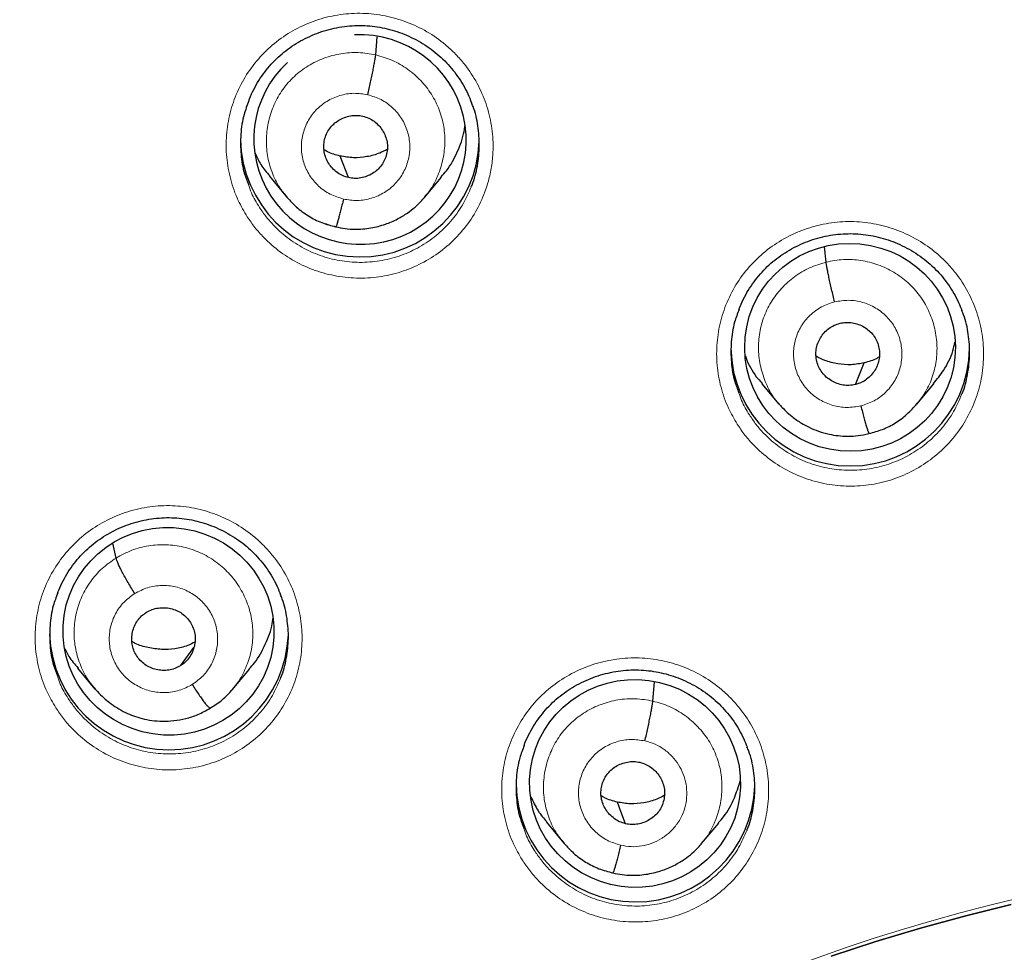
# Model space of a CAD drawing. Header units: millimetres. Extents: x 8 to 2230, y 12 to 2204.
# Tile 65 of 162: x 1057 to 1071, y 1896 to 1909. Entities that reach past the tile are written whole.
import ezdxf

# ---------------------------------------------------------------- set-up
doc = ezdxf.new("R2010")
doc.units = ezdxf.units.MM

msp = doc.modelspace()

# ---------------------------------------------------------------- linework, layer by layer
at = {"color": 7, "linetype": 'Continuous', "lineweight": 30}
for p, q in [((1061.71, 1908.662), (1061.733, 1908.92)), ((1061.321, 1906.914), (1061.204, 1907.222)), ((1060.196, 1906.935), (1060.441, 1906.64)), ((1062.403, 1906.63), (1062.647, 1906.922)), ((1060.433, 1906.649), (1060.449, 1906.633)), ((1060.451, 1906.635), (1060.445, 1906.643)), ((1061.142, 1906.212), (1061.137, 1906.211)), ((1068.124, 1905.711), (1068.103, 1905.928)), ((1068.542, 1903.967), (1068.668, 1904.277)), ((1067.209, 1903.979), (1067.453, 1903.686)), ((1069.414, 1903.686), (1069.659, 1903.979)), ((1058.013, 1901.497), (1057.967, 1901.706)), ((1058.928, 1899.961), (1059.12, 1900.22)), ((1057.465, 1899.926), (1057.709, 1899.631)), ((1059.667, 1899.62), (1059.912, 1899.913)), ((1057.713, 1899.634), (1057.696, 1899.657)), ((1065.656, 1899.459), (1065.681, 1899.732)), ((1064.141, 1897.734), (1064.387, 1897.438)), ((1066.35, 1897.429), (1066.594, 1897.722)), ((1064.379, 1897.448), (1064.395, 1897.431)), ((1064.397, 1897.434), (1064.391, 1897.442)), ((1065.088, 1897.011), (1065.084, 1897.009))]:
    msp.add_line(p, q, dxfattribs=at)
at = {"color": 252, "linetype": 'Continuous', "lineweight": 0}
for p, q in [((1060.464, 1906.619), (1060.451, 1906.635)), ((1061.137, 1906.211), (1060.993, 1906.259)), ((1064.41, 1897.417), (1064.397, 1897.434)), ((1065.084, 1897.009), (1064.939, 1897.057))]:
    msp.add_line(p, q, dxfattribs=at)
at = {"color": 7, "linetype": 'Continuous', "lineweight": 30, "flags": 128}
for points in [[(1065.268, 1897.712), (1065.202, 1897.885), (1065.151, 1898.021)], [(1068.198, 1895.825), (1068.831, 1896.034), (1069.469, 1896.226), (1070.113, 1896.402), (1070.76, 1896.561)], [(1070.76, 1896.561), (1070.113, 1896.402), (1069.469, 1896.226), (1068.831, 1896.034), (1068.198, 1895.825)]]:
    msp.add_lwpolyline(points, dxfattribs=at)
at = {"color": 7, "linetype": 'Continuous', "lineweight": 30}
for centre, radius, start, end in [((1061.485, 1907.484), 1.7, 180.8449, 358.3574), ((1068.468, 1904.508), 1.7, 180.8375, 359.1625), ((1058.766, 1900.466), 1.701, 181.9342, 357.939), ((1065.408, 1898.299), 1.7, 180.8436, 358.5034)]:
    msp.add_arc(centre, radius, start, end, dxfattribs=at)
at = {"color": 252, "linetype": 'Continuous', "lineweight": 0}
msp.add_arc((1076.617, 1871.857), 25.451, 359.0232, 180.9095, dxfattribs=at)
at = {"color": 7, "linetype": 'Continuous', "lineweight": 30}
for start_param, end_param in [(5.3103, 8.099408), (2.513895, 5.3103)]:
    msp.add_ellipse((1061.486, 1907.457), major_axis=(1.484, -0.295), ratio=0.985767, start_param=start_param, end_param=end_param, dxfattribs=at)
for centre, major_axis, ratio in [((1068.465, 1904.497), (1.494, -0.143), 0.986246), ((1058.759, 1900.453), (1.486, -0.227), 0.983284), ((1065.403, 1898.286), (1.489, -0.201), 0.984919)]:
    msp.add_ellipse(centre, major_axis=major_axis, ratio=ratio, dxfattribs=at)
at = {"color": 252, "linetype": 'Continuous', "lineweight": 0}
for points, knots in [([(1076.776, 1920.944), (1075.384, 1920.909), (1072.6, 1920.839), (1068.457, 1920.275), (1064.38, 1919.38), (1060.399, 1918.128), (1056.547, 1916.537), (1052.853, 1914.618), (1049.346, 1912.385), (1046.054, 1909.857), (1043.003, 1907.054), (1040.216, 1903.996), (1037.715, 1900.709), (1035.521, 1897.217), (1033.649, 1893.549), (1032.114, 1889.732), (1030.931, 1885.798), (1030.102, 1881.776), (1029.653, 1877.699), (1029.535, 1873.988), (1029.732, 1871.656), (1029.813, 1870.686)], [0, 0, 0, 0, 0.0534409, 0.1068817, 0.1603226, 0.2137634, 0.2672043, 0.3206451, 0.374086, 0.4275268, 0.4809677, 0.5344086, 0.5878494, 0.6412903, 0.6947311, 0.748172, 0.8016128, 0.8550537, 0.9084945, 0.9619354, 1, 1, 1, 1]), ([(1059.881, 1906.357), (1059.836, 1906.433), (1059.737, 1906.601), (1059.637, 1906.887), (1059.579, 1907.201), (1059.577, 1907.521), (1059.628, 1907.837), (1059.733, 1908.139), (1059.886, 1908.419), (1060.086, 1908.668), (1060.324, 1908.882), (1060.596, 1909.051), (1060.892, 1909.174), (1061.205, 1909.244), (1061.526, 1909.263), (1061.845, 1909.226), (1062.154, 1909.138), (1062.444, 1909), (1062.674, 1908.838), (1062.85, 1908.675), (1063.007, 1908.495), (1063.161, 1908.26), (1063.29, 1907.966), (1063.366, 1907.655), (1063.388, 1907.372), (1063.37, 1907.124), (1063.331, 1906.915), (1063.259, 1906.678), (1063.138, 1906.421), (1062.955, 1906.158), (1062.73, 1905.931), (1062.471, 1905.744), (1062.182, 1905.604), (1061.875, 1905.513), (1061.556, 1905.476), (1061.235, 1905.491), (1060.921, 1905.56), (1060.623, 1905.679), (1060.349, 1905.847), (1060.141, 1906.029), (1059.987, 1906.203), (1059.916, 1906.306), (1059.881, 1906.357)], [0, 0, 0, 0, 0.022264, 0.049173, 0.076082, 0.102995, 0.129908, 0.156795, 0.183682, 0.210523, 0.237365, 0.264163, 0.290962, 0.317737, 0.344512, 0.371293, 0.398076, 0.424892, 0.451708, 0.468457, 0.485205, 0.512118, 0.539031, 0.565944, 0.592857, 0.610788, 0.628777, 0.646708, 0.673582, 0.700455, 0.727283, 0.75411, 0.780898, 0.807686, 0.83446, 0.861233, 0.888024, 0.914814, 0.941645, 0.968475, 0.984238, 1, 1, 1, 1]), ([(1060.445, 1906.643), (1060.41, 1906.685), (1060.321, 1906.791), (1060.227, 1906.992), (1060.16, 1907.23), (1060.146, 1907.478), (1060.179, 1907.724), (1060.258, 1907.959), (1060.381, 1908.175), (1060.546, 1908.362), (1060.744, 1908.513), (1060.97, 1908.622), (1061.212, 1908.686), (1061.463, 1908.706), (1061.628, 1908.677), (1061.71, 1908.662)], [0, 0, 0, 0, 0.0522003, 0.1311998, 0.2101331, 0.2890271, 0.3680241, 0.4470179, 0.5259057, 0.6048371, 0.6838366, 0.7628459, 0.8418845, 0.9208897, 1, 1, 1, 1]), ([(1061.71, 1908.662), (1061.79, 1908.639), (1061.951, 1908.593), (1062.168, 1908.465), (1062.357, 1908.302), (1062.51, 1908.105), (1062.622, 1907.882), (1062.687, 1907.643), (1062.702, 1907.395), (1062.669, 1907.149), (1062.588, 1906.915), (1062.499, 1906.743), (1062.425, 1906.663), (1062.407, 1906.643)], [0, 0, 0, 0, 0.097047, 0.193961, 0.290917, 0.38784, 0.48475, 0.581579, 0.678359, 0.775266, 0.872168, 0.968941, 1, 1, 1, 1]), ([(1061.25, 1906.609), (1061.186, 1906.629), (1061.057, 1906.669), (1060.891, 1906.789), (1060.762, 1906.944), (1060.677, 1907.128), (1060.643, 1907.327), (1060.663, 1907.527), (1060.734, 1907.716), (1060.852, 1907.88), (1061.01, 1908.008), (1061.195, 1908.09), (1061.397, 1908.126), (1061.531, 1908.105), (1061.597, 1908.095)], [0, 0, 0, 0, 0.083333, 0.166663, 0.249999, 0.333335, 0.416669, 0.499998, 0.58333, 0.666662, 0.749996, 0.83333, 0.916664, 1, 1, 1, 1]), ([(1061.597, 1908.095), (1061.662, 1908.075), (1061.791, 1908.035), (1061.956, 1907.914), (1062.086, 1907.759), (1062.17, 1907.576), (1062.204, 1907.377), (1062.184, 1907.176), (1062.113, 1906.988), (1061.995, 1906.824), (1061.838, 1906.696), (1061.652, 1906.614), (1061.45, 1906.578), (1061.317, 1906.598), (1061.25, 1906.609)], [0, 0, 0, 0, 0.083333, 0.166663, 0.249999, 0.333334, 0.416669, 0.499998, 0.58333, 0.666662, 0.749996, 0.83333, 0.916664, 1, 1, 1, 1]), ([(1059.897, 1906.818), (1059.911, 1906.777), (1059.949, 1906.662), (1060.013, 1906.559), (1060.054, 1906.491)], [0, 0, 0, 0, 0.349242, 1, 1, 1, 1]), ([(1060.054, 1906.491), (1060.086, 1906.445), (1060.149, 1906.353), (1060.287, 1906.197), (1060.473, 1906.034), (1060.718, 1905.883), (1060.985, 1905.776), (1061.266, 1905.714), (1061.553, 1905.701), (1061.838, 1905.734), (1062.113, 1905.815), (1062.371, 1905.94), (1062.603, 1906.108), (1062.804, 1906.312), (1062.964, 1906.537), (1063.036, 1906.703), (1063.069, 1906.781)], [0, 0, 0, 0, 0.044979, 0.0899579, 0.1665259, 0.2430932, 0.3195126, 0.3959313, 0.4723052, 0.5486785, 0.6250888, 0.701499, 0.7780235, 0.8545485, 0.9312152, 1, 1, 1, 1]), ([(1066.858, 1903.403), (1066.815, 1903.478), (1066.718, 1903.645), (1066.619, 1903.929), (1066.563, 1904.243), (1066.563, 1904.563), (1066.615, 1904.878), (1066.721, 1905.179), (1066.876, 1905.458), (1067.077, 1905.707), (1067.317, 1905.92), (1067.59, 1906.088), (1067.887, 1906.21), (1068.2, 1906.279), (1068.521, 1906.297), (1068.84, 1906.259), (1069.149, 1906.171), (1069.438, 1906.031), (1069.667, 1905.869), (1069.842, 1905.706), (1069.999, 1905.525), (1070.151, 1905.29), (1070.278, 1904.996), (1070.353, 1904.685), (1070.375, 1904.367), (1070.342, 1904.049), (1070.256, 1903.741), (1070.118, 1903.453), (1069.934, 1903.191), (1069.708, 1902.965), (1069.447, 1902.779), (1069.158, 1902.639), (1068.85, 1902.549), (1068.531, 1902.513), (1068.21, 1902.529), (1067.896, 1902.6), (1067.599, 1902.72), (1067.326, 1902.889), (1067.118, 1903.072), (1066.964, 1903.246), (1066.894, 1903.351), (1066.858, 1903.403)], [0, 0, 0, 0, 0.021956, 0.048841, 0.075727, 0.102626, 0.129525, 0.156413, 0.183302, 0.210162, 0.237021, 0.263845, 0.290669, 0.317467, 0.344266, 0.371058, 0.397851, 0.424662, 0.451472, 0.468201, 0.484929, 0.511824, 0.538719, 0.565613, 0.592508, 0.619406, 0.646304, 0.673185, 0.700066, 0.726915, 0.753763, 0.780578, 0.807392, 0.834186, 0.86098, 0.887776, 0.914572, 0.941392, 0.968211, 0.984106, 1, 1, 1, 1]), ([(1067.457, 1903.689), (1067.441, 1903.706), (1067.368, 1903.784), (1067.277, 1903.953), (1067.192, 1904.185), (1067.155, 1904.431), (1067.165, 1904.678), (1067.226, 1904.919), (1067.333, 1905.143), (1067.483, 1905.342), (1067.67, 1905.508), (1067.884, 1905.639), (1068.044, 1905.687), (1068.124, 1905.711)], [0, 0, 0, 0, 0.027932, 0.125022, 0.222239, 0.319456, 0.416545, 0.513685, 0.610908, 0.708143, 0.805412, 0.902639, 1, 1, 1, 1]), ([(1068.124, 1905.711), (1068.206, 1905.726), (1068.37, 1905.758), (1068.622, 1905.741), (1068.865, 1905.68), (1069.092, 1905.574), (1069.293, 1905.425), (1069.461, 1905.24), (1069.588, 1905.026), (1069.672, 1904.792), (1069.709, 1904.547), (1069.699, 1904.299), (1069.637, 1904.059), (1069.541, 1903.848), (1069.448, 1903.734), (1069.407, 1903.684)], [0, 0, 0, 0, 0.078363, 0.156619, 0.234908, 0.31317, 0.391422, 0.469607, 0.547752, 0.625999, 0.704246, 0.782391, 0.860576, 0.938828, 1, 1, 1, 1]), ([(1068.619, 1903.663), (1068.552, 1903.652), (1068.419, 1903.63), (1068.216, 1903.663), (1068.03, 1903.743), (1067.87, 1903.869), (1067.749, 1904.031), (1067.674, 1904.218), (1067.651, 1904.419), (1067.681, 1904.618), (1067.762, 1904.803), (1067.89, 1904.96), (1068.053, 1905.082), (1068.181, 1905.124), (1068.245, 1905.145)], [0, 0, 0, 0, 0.083336, 0.16667, 0.250005, 0.333339, 0.416673, 0.500003, 0.583336, 0.666668, 0.750003, 0.833337, 0.916667, 1, 1, 1, 1]), ([(1068.245, 1905.145), (1068.312, 1905.156), (1068.445, 1905.178), (1068.647, 1905.145), (1068.834, 1905.065), (1068.994, 1904.939), (1069.115, 1904.777), (1069.189, 1904.589), (1069.212, 1904.389), (1069.182, 1904.19), (1069.101, 1904.005), (1068.974, 1903.848), (1068.811, 1903.726), (1068.683, 1903.684), (1068.619, 1903.663)], [0, 0, 0, 0, 0.083333, 0.166663, 0.249997, 0.333332, 0.416664, 0.499997, 0.583327, 0.666661, 0.749995, 0.83333, 0.916664, 1, 1, 1, 1]), ([(1066.88, 1903.851), (1066.892, 1903.814), (1066.929, 1903.703), (1066.99, 1903.603), (1067.031, 1903.536)], [0, 0, 0, 0, 0.334368, 1, 1, 1, 1]), ([(1067.031, 1903.536), (1067.062, 1903.489), (1067.125, 1903.396), (1067.263, 1903.24), (1067.449, 1903.076), (1067.693, 1902.924), (1067.959, 1902.817), (1068.239, 1902.754), (1068.526, 1902.739), (1068.812, 1902.772), (1069.088, 1902.852), (1069.346, 1902.977), (1069.58, 1903.143), (1069.781, 1903.346), (1069.945, 1903.574), (1070.018, 1903.743), (1070.053, 1903.824)], [0, 0, 0, 0, 0.045177, 0.090354, 0.166588, 0.242821, 0.318962, 0.395102, 0.47124, 0.547377, 0.623572, 0.699767, 0.776063, 0.85236, 0.928757, 1, 1, 1, 1]), ([(1057.155, 1899.363), (1057.111, 1899.438), (1057.014, 1899.605), (1056.915, 1899.889), (1056.858, 1900.203), (1056.858, 1900.522), (1056.91, 1900.837), (1057.016, 1901.137), (1057.17, 1901.416), (1057.371, 1901.664), (1057.61, 1901.876), (1057.882, 1902.044), (1058.179, 1902.165), (1058.492, 1902.234), (1058.813, 1902.251), (1059.132, 1902.213), (1059.441, 1902.124), (1059.731, 1901.984), (1059.96, 1901.822), (1060.136, 1901.658), (1060.293, 1901.477), (1060.446, 1901.242), (1060.573, 1900.948), (1060.648, 1900.638), (1060.67, 1900.319), (1060.637, 1900.002), (1060.552, 1899.695), (1060.415, 1899.408), (1060.231, 1899.147), (1060.005, 1898.921), (1059.745, 1898.736), (1059.456, 1898.597), (1059.149, 1898.508), (1058.83, 1898.472), (1058.509, 1898.488), (1058.195, 1898.559), (1057.897, 1898.679), (1057.624, 1898.848), (1057.415, 1899.032), (1057.261, 1899.207), (1057.19, 1899.311), (1057.155, 1899.363)], [0, 0, 0, 0, 0.021961, 0.048859, 0.075758, 0.102648, 0.129538, 0.1564, 0.183262, 0.210089, 0.236916, 0.263715, 0.290514, 0.317307, 0.344099, 0.370908, 0.397716, 0.424557, 0.451398, 0.468178, 0.484959, 0.511854, 0.538748, 0.565643, 0.592538, 0.619421, 0.646304, 0.673155, 0.700006, 0.726823, 0.753639, 0.780434, 0.807229, 0.834024, 0.860819, 0.887636, 0.914454, 0.941306, 0.968158, 0.984079, 1, 1, 1, 1]), ([(1058.013, 1901.497), (1058.086, 1901.537), (1058.232, 1901.616), (1058.477, 1901.677), (1058.727, 1901.693), (1058.976, 1901.66), (1059.214, 1901.58), (1059.431, 1901.455), (1059.619, 1901.29), (1059.771, 1901.093), (1059.883, 1900.871), (1059.951, 1900.632), (1059.968, 1900.384), (1059.937, 1900.138), (1059.854, 1899.905), (1059.761, 1899.731), (1059.685, 1899.648), (1059.665, 1899.626)], [0, 0, 0, 0, 0.069731, 0.139367, 0.209033, 0.278675, 0.348307, 0.417881, 0.487417, 0.557046, 0.626674, 0.696211, 0.765785, 0.835417, 0.905058, 0.974724, 1, 1, 1, 1]), ([(1057.696, 1899.657), (1057.666, 1899.693), (1057.584, 1899.793), (1057.493, 1899.986), (1057.424, 1900.224), (1057.407, 1900.472), (1057.439, 1900.717), (1057.519, 1900.952), (1057.645, 1901.166), (1057.807, 1901.356), (1057.944, 1901.45), (1058.013, 1901.497)], [0, 0, 0, 0, 0.065552, 0.182354, 0.299002, 0.415713, 0.532521, 0.649345, 0.766211, 0.883025, 1, 1, 1, 1]), ([(1058.278, 1900.992), (1058.338, 1901.022), (1058.458, 1901.084), (1058.661, 1901.114), (1058.863, 1901.094), (1059.054, 1901.023), (1059.22, 1900.905), (1059.35, 1900.749), (1059.434, 1900.566), (1059.468, 1900.367), (1059.448, 1900.167), (1059.377, 1899.979), (1059.26, 1899.813), (1059.151, 1899.734), (1059.097, 1899.695)], [0, 0, 0, 0, 0.0833328, 0.1666627, 0.2499974, 0.3333316, 0.4166642, 0.499997, 0.5833266, 0.6666607, 0.7499951, 0.8333296, 0.9166637, 1, 1, 1, 1]), ([(1059.097, 1899.695), (1059.037, 1899.664), (1058.917, 1899.602), (1058.714, 1899.573), (1058.512, 1899.592), (1058.321, 1899.664), (1058.155, 1899.781), (1058.025, 1899.937), (1057.941, 1900.12), (1057.907, 1900.319), (1057.927, 1900.52), (1057.998, 1900.707), (1058.115, 1900.873), (1058.224, 1900.952), (1058.278, 1900.992)], [0, 0, 0, 0, 0.083336, 0.16667, 0.250005, 0.333339, 0.416673, 0.500003, 0.583336, 0.666668, 0.750003, 0.833337, 0.916667, 1, 1, 1, 1]), ([(1063.795, 1897.2), (1063.752, 1897.274), (1063.656, 1897.441), (1063.558, 1897.724), (1063.502, 1898.037), (1063.502, 1898.356), (1063.555, 1898.67), (1063.662, 1898.97), (1063.817, 1899.249), (1064.018, 1899.497), (1064.258, 1899.708), (1064.531, 1899.876), (1064.828, 1899.997), (1065.142, 1900.065), (1065.463, 1900.082), (1065.782, 1900.044), (1066.091, 1899.955), (1066.38, 1899.815), (1066.609, 1899.652), (1066.783, 1899.489), (1066.94, 1899.307), (1067.092, 1899.072), (1067.219, 1898.779), (1067.293, 1898.469), (1067.314, 1898.151), (1067.28, 1897.834), (1067.194, 1897.527), (1067.056, 1897.24), (1066.872, 1896.979), (1066.646, 1896.754), (1066.385, 1896.568), (1066.096, 1896.43), (1065.787, 1896.341), (1065.468, 1896.305), (1065.147, 1896.322), (1064.834, 1896.393), (1064.536, 1896.514), (1064.263, 1896.683), (1064.055, 1896.867), (1063.901, 1897.042), (1063.83, 1897.147), (1063.795, 1897.2)], [0, 0, 0, 0, 0.021708, 0.048589, 0.07547, 0.102352, 0.129235, 0.156103, 0.182971, 0.209815, 0.236658, 0.263478, 0.290297, 0.317104, 0.343912, 0.370723, 0.397534, 0.424365, 0.451195, 0.467953, 0.484711, 0.511594, 0.538476, 0.565359, 0.592242, 0.619122, 0.646002, 0.672863, 0.699724, 0.726559, 0.753395, 0.780209, 0.807023, 0.833829, 0.860636, 0.887452, 0.914268, 0.941106, 0.967945, 0.983972, 1, 1, 1, 1]), ([(1057.178, 1899.817), (1057.19, 1899.778), (1057.227, 1899.666), (1057.289, 1899.564), (1057.33, 1899.498)], [0, 0, 0, 0, 0.34304, 1, 1, 1, 1]), ([(1057.33, 1899.498), (1057.362, 1899.451), (1057.425, 1899.358), (1057.563, 1899.201), (1057.749, 1899.037), (1057.994, 1898.885), (1058.26, 1898.777), (1058.541, 1898.714), (1058.828, 1898.699), (1059.113, 1898.731), (1059.389, 1898.811), (1059.647, 1898.935), (1059.88, 1899.1), (1060.081, 1899.303), (1060.244, 1899.53), (1060.317, 1899.698), (1060.353, 1899.779)], [0, 0, 0, 0, 0.045249, 0.0904981, 0.1668215, 0.2431445, 0.3193399, 0.3955346, 0.4716696, 0.547804, 0.6239324, 0.7000606, 0.7762504, 0.8524405, 0.9287332, 1, 1, 1, 1]), ([(1064.391, 1897.442), (1064.356, 1897.484), (1064.268, 1897.589), (1064.173, 1897.79), (1064.107, 1898.028), (1064.092, 1898.276), (1064.125, 1898.521), (1064.204, 1898.756), (1064.327, 1898.972), (1064.492, 1899.159), (1064.691, 1899.31), (1064.916, 1899.419), (1065.158, 1899.483), (1065.41, 1899.503), (1065.574, 1899.474), (1065.656, 1899.459)], [0, 0, 0, 0, 0.051992, 0.131009, 0.209959, 0.28887, 0.367884, 0.446896, 0.525801, 0.60475, 0.683767, 0.762794, 0.84185, 0.920872, 1, 1, 1, 1]), ([(1065.656, 1899.459), (1065.737, 1899.437), (1065.897, 1899.391), (1066.114, 1899.262), (1066.303, 1899.099), (1066.457, 1898.903), (1066.568, 1898.68), (1066.633, 1898.44), (1066.648, 1898.193), (1066.615, 1897.947), (1066.534, 1897.714), (1066.445, 1897.542), (1066.372, 1897.462), (1066.354, 1897.442)], [0, 0, 0, 0, 0.097071, 0.194009, 0.290989, 0.387935, 0.484869, 0.581721, 0.678525, 0.775455, 0.872381, 0.969178, 1, 1, 1, 1]), ([(1065.196, 1897.407), (1065.132, 1897.427), (1065.003, 1897.467), (1064.838, 1897.587), (1064.708, 1897.742), (1064.623, 1897.926), (1064.59, 1898.125), (1064.609, 1898.325), (1064.681, 1898.514), (1064.799, 1898.677), (1064.956, 1898.805), (1065.142, 1898.887), (1065.343, 1898.923), (1065.477, 1898.903), (1065.544, 1898.892)], [0, 0, 0, 0, 0.083333, 0.166663, 0.249999, 0.333334, 0.416669, 0.499998, 0.58333, 0.666662, 0.749996, 0.83333, 0.916664, 1, 1, 1, 1]), ([(1065.544, 1898.892), (1065.593, 1898.879), (1065.69, 1898.851), (1065.821, 1898.773), (1065.935, 1898.674), (1066.028, 1898.555), (1066.095, 1898.421), (1066.134, 1898.275), (1066.144, 1898.125), (1066.127, 1897.975), (1066.087, 1897.853), (1066.048, 1897.779), (1066.027, 1897.746), (1066.018, 1897.732), (1066.008, 1897.718), (1066.001, 1897.709), (1065.99, 1897.693), (1065.966, 1897.662), (1065.923, 1897.614), (1065.87, 1897.566), (1065.821, 1897.529), (1065.75, 1897.482), (1065.645, 1897.431), (1065.499, 1897.392), (1065.346, 1897.38), (1065.246, 1897.398), (1065.196, 1897.407)], [0, 0, 0, 0, 0.062597, 0.124977, 0.187335, 0.24963, 0.311866, 0.37427, 0.436883, 0.499531, 0.562175, 0.597218, 0.604101, 0.610981, 0.61786, 0.624737, 0.626485, 0.642138, 0.673407, 0.706553, 0.73092, 0.749877, 0.812377, 0.874896, 0.93737, 1, 1, 1, 1]), ([(1063.82, 1897.646), (1063.832, 1897.61), (1063.868, 1897.5), (1063.928, 1897.401), (1063.968, 1897.335)], [0, 0, 0, 0, 0.335269, 1, 1, 1, 1]), ([(1063.968, 1897.335), (1064, 1897.288), (1064.063, 1897.194), (1064.201, 1897.036), (1064.387, 1896.872), (1064.631, 1896.72), (1064.897, 1896.612), (1065.178, 1896.548), (1065.465, 1896.533), (1065.75, 1896.565), (1066.026, 1896.645), (1066.285, 1896.768), (1066.518, 1896.934), (1066.72, 1897.136), (1066.885, 1897.365), (1066.959, 1897.534), (1066.995, 1897.617)], [0, 0, 0, 0, 0.045452, 0.090904, 0.167018, 0.243131, 0.319159, 0.395187, 0.471191, 0.547196, 0.623219, 0.699242, 0.775327, 0.851413, 0.927575, 1, 1, 1, 1])]:
    msp.add_open_spline(points, degree=3, knots=knots, dxfattribs=at)
at = {"color": 7, "linetype": 'Continuous', "lineweight": 30}
for points, knots in [([(1076.776, 1920.958), (1076.605, 1920.959), (1076, 1920.963), (1074.969, 1920.931), (1073.693, 1920.865), (1072.443, 1920.764), (1071.228, 1920.635), (1070.048, 1920.479), (1068.903, 1920.299), (1067.786, 1920.097), (1066.631, 1919.86), (1065.442, 1919.587), (1064.226, 1919.273), (1063.051, 1918.938), (1061.919, 1918.585), (1060.828, 1918.216), (1059.748, 1917.823), (1058.682, 1917.407), (1057.634, 1916.968), (1056.633, 1916.522), (1055.679, 1916.071), (1054.772, 1915.618), (1053.911, 1915.164), (1053.069, 1914.699), (1052.248, 1914.224), (1051.452, 1913.74), (1050.705, 1913.266), (1050.007, 1912.804), (1049.264, 1912.293), (1048.476, 1911.726), (1047.64, 1911.096), (1046.843, 1910.467), (1046.084, 1909.84), (1045.366, 1909.221), (1044.686, 1908.611), (1044.043, 1908.012), (1043.433, 1907.421), (1042.85, 1906.836), (1042.294, 1906.258), (1041.764, 1905.689), (1041.255, 1905.124), (1040.754, 1904.549), (1040.248, 1903.947), (1039.733, 1903.313), (1039.21, 1902.645), (1038.681, 1901.942), (1038.148, 1901.204), (1037.612, 1900.429), (1037.074, 1899.617), (1036.539, 1898.773), (1036.01, 1897.895), (1035.488, 1896.983), (1034.971, 1896.033), (1034.429, 1894.979), (1033.872, 1893.821), (1033.311, 1892.564), (1032.784, 1891.283), (1032.293, 1889.981), (1031.839, 1888.66), (1031.414, 1887.29), (1031.023, 1885.87), (1030.671, 1884.402), (1030.367, 1882.918), (1030.154, 1881.657), (1030.008, 1880.628), (1029.91, 1879.834), (1029.827, 1879.037), (1029.758, 1878.237), (1029.703, 1877.439), (1029.664, 1876.658), (1029.638, 1875.904), (1029.625, 1875.187), (1029.622, 1874.508), (1029.629, 1873.867), (1029.643, 1873.262), (1029.664, 1872.666), (1029.693, 1872.081), (1029.728, 1871.514), (1029.766, 1870.999), (1029.794, 1870.673), (1029.808, 1870.518)], [0, 0, 0, 0, 0.006544, 0.023188, 0.039523, 0.055546, 0.071256, 0.086381, 0.101201, 0.115716, 0.129924, 0.146436, 0.162509, 0.178141, 0.193331, 0.208079, 0.222382, 0.237481, 0.252054, 0.266105, 0.279635, 0.292647, 0.305143, 0.317126, 0.329717, 0.341695, 0.353066, 0.363834, 0.374004, 0.387878, 0.401352, 0.414431, 0.427118, 0.439415, 0.451115, 0.462443, 0.473398, 0.483983, 0.494402, 0.504436, 0.514088, 0.523822, 0.533964, 0.544517, 0.555482, 0.566837, 0.578605, 0.59079, 0.603391, 0.616412, 0.629609, 0.643212, 0.657223, 0.67164, 0.689316, 0.707215, 0.725199, 0.743263, 0.761405, 0.77962, 0.799171, 0.818799, 0.838501, 0.858276, 0.868662, 0.879068, 0.889493, 0.899937, 0.9104, 0.920692, 0.930493, 0.939797, 0.948606, 0.95692, 0.964741, 0.97207, 0.980075, 0.987398, 0.994039, 1, 1, 1, 1]), ([(1031.918, 1878.468), (1031.934, 1878.584), (1031.981, 1878.945), (1032.074, 1879.549), (1032.197, 1880.278), (1032.333, 1881.005), (1032.481, 1881.73), (1032.641, 1882.452), (1032.814, 1883.171), (1032.998, 1883.888), (1033.195, 1884.602), (1033.404, 1885.312), (1033.625, 1886.018), (1033.858, 1886.721), (1034.102, 1887.421), (1034.359, 1888.115), (1034.627, 1888.806), (1034.907, 1889.492), (1035.199, 1890.174), (1035.502, 1890.851), (1035.816, 1891.522), (1036.142, 1892.189), (1036.479, 1892.85), (1036.827, 1893.505), (1037.187, 1894.155), (1037.557, 1894.798), (1037.938, 1895.436), (1038.33, 1896.067), (1038.733, 1896.692), (1039.146, 1897.31), (1039.569, 1897.921), (1040.003, 1898.525), (1040.447, 1899.122), (1040.901, 1899.712), (1041.365, 1900.294), (1041.839, 1900.869), (1042.323, 1901.435), (1042.816, 1901.994), (1043.318, 1902.545), (1043.83, 1903.087), (1044.351, 1903.621), (1044.88, 1904.146), (1045.419, 1904.663), (1045.966, 1905.171), (1046.522, 1905.669), (1047.087, 1906.159), (1047.659, 1906.639), (1048.24, 1907.11), (1048.828, 1907.571), (1049.424, 1908.023), (1050.028, 1908.465), (1050.639, 1908.897), (1051.257, 1909.319), (1051.883, 1909.73), (1052.515, 1910.132), (1053.154, 1910.523), (1053.8, 1910.903), (1054.452, 1911.273), (1055.11, 1911.633), (1055.774, 1911.981), (1056.444, 1912.319), (1057.12, 1912.645), (1057.801, 1912.961), (1058.487, 1913.265), (1059.179, 1913.558), (1059.875, 1913.84), (1060.576, 1914.11), (1061.281, 1914.369), (1061.991, 1914.616), (1062.705, 1914.852), (1063.423, 1915.076), (1064.144, 1915.288), (1064.869, 1915.489), (1065.597, 1915.677), (1066.328, 1915.854), (1067.062, 1916.018), (1067.799, 1916.171), (1068.539, 1916.312), (1069.28, 1916.44), (1070.024, 1916.556), (1070.77, 1916.661), (1071.517, 1916.753), (1072.266, 1916.832), (1073.016, 1916.9), (1073.766, 1916.955), (1074.518, 1916.998), (1075.271, 1917.029), (1076.023, 1917.048), (1076.525, 1917.05), (1076.776, 1917.051)], [0, 0, 0, 0, 0.005519, 0.017085, 0.028651, 0.040217, 0.051783, 0.063348, 0.074914, 0.08648, 0.098046, 0.109611, 0.121177, 0.132742, 0.144308, 0.155873, 0.167439, 0.179004, 0.19057, 0.202135, 0.2137, 0.225265, 0.236831, 0.248396, 0.259961, 0.271526, 0.283091, 0.294656, 0.306221, 0.317785, 0.32935, 0.340915, 0.352479, 0.364044, 0.375609, 0.387173, 0.398737, 0.410302, 0.421866, 0.43343, 0.444994, 0.456558, 0.468122, 0.479686, 0.49125, 0.502814, 0.514378, 0.525942, 0.537505, 0.549069, 0.560633, 0.572196, 0.58376, 0.595323, 0.606886, 0.61845, 0.630013, 0.641576, 0.653139, 0.664703, 0.676266, 0.687829, 0.699392, 0.710955, 0.722517, 0.73408, 0.745643, 0.757206, 0.768769, 0.780331, 0.791894, 0.803457, 0.815019, 0.826582, 0.838144, 0.849707, 0.861269, 0.872832, 0.884394, 0.895957, 0.907519, 0.919082, 0.930644, 0.942206, 0.953769, 0.965331, 0.976893, 0.988456, 1, 1, 1, 1]), ([(1059.901, 1908.005), (1059.904, 1908.016), (1059.925, 1908.073), (1059.973, 1908.172), (1060.045, 1908.299), (1060.128, 1908.419), (1060.22, 1908.531), (1060.321, 1908.632), (1060.43, 1908.724), (1060.547, 1908.807), (1060.672, 1908.88), (1060.803, 1908.943), (1060.941, 1908.996), (1061.083, 1909.036), (1061.227, 1909.064), (1061.372, 1909.08), (1061.517, 1909.083), (1061.661, 1909.073), (1061.803, 1909.051), (1061.944, 1909.017), (1062.083, 1908.971), (1062.218, 1908.914), (1062.348, 1908.845), (1062.471, 1908.765), (1062.587, 1908.676), (1062.694, 1908.578), (1062.791, 1908.471), (1062.879, 1908.357), (1062.957, 1908.235), (1063.023, 1908.11), (1063.058, 1908.023), (1063.075, 1907.981)], [0, 0, 0, 0, 0.008626, 0.044754, 0.08087, 0.116743, 0.152212, 0.187179, 0.221881, 0.256917, 0.292347, 0.328071, 0.36397, 0.3999, 0.435698, 0.47126, 0.506519, 0.541409, 0.576406, 0.611702, 0.647247, 0.682969, 0.718779, 0.754555, 0.790203, 0.825656, 0.860834, 0.895921, 0.931313, 0.966958, 1, 1, 1, 1]), ([(1061.597, 1908.095), (1061.604, 1908.125), (1061.618, 1908.184), (1061.638, 1908.273), (1061.656, 1908.36), (1061.672, 1908.44), (1061.686, 1908.514), (1061.698, 1908.577), (1061.706, 1908.629), (1061.709, 1908.651), (1061.71, 1908.662)], [0, 0, 0, 0, 0.124325, 0.248757, 0.373894, 0.499598, 0.625366, 0.750682, 0.875378, 1, 1, 1, 1]), ([(1059.902, 1908.006), (1059.878, 1907.943), (1059.82, 1907.79), (1059.783, 1907.533), (1059.785, 1907.248), (1059.824, 1907.005), (1059.878, 1906.867), (1059.897, 1906.818)], [0, 0, 0, 0, 0.167032, 0.401282, 0.635535, 0.869772, 1, 1, 1, 1]), ([(1063.069, 1906.781), (1063.073, 1906.79), (1063.119, 1906.885), (1063.162, 1907.082), (1063.195, 1907.366), (1063.169, 1907.651), (1063.128, 1907.859), (1063.08, 1907.964), (1063.072, 1907.982)], [0, 0, 0, 0, 0.023816, 0.255773, 0.487732, 0.719762, 0.951792, 1, 1, 1, 1]), ([(1061.321, 1906.914), (1061.293, 1906.923), (1061.236, 1906.939), (1061.159, 1906.986), (1061.093, 1907.045), (1061.038, 1907.115), (1060.998, 1907.194), (1060.974, 1907.279), (1060.968, 1907.367), (1060.979, 1907.454), (1061.008, 1907.538), (1061.052, 1907.614), (1061.111, 1907.68), (1061.182, 1907.733), (1061.263, 1907.773), (1061.349, 1907.796), (1061.438, 1907.805), (1061.497, 1907.795), (1061.526, 1907.789)], [0, 0, 0, 0, 0.062618, 0.125097, 0.187755, 0.250489, 0.313057, 0.375353, 0.437618, 0.500015, 0.562407, 0.624661, 0.686948, 0.749513, 0.812247, 0.874906, 0.937385, 1, 1, 1, 1]), ([(1061.526, 1907.789), (1061.555, 1907.781), (1061.612, 1907.765), (1061.688, 1907.718), (1061.755, 1907.659), (1061.809, 1907.588), (1061.849, 1907.509), (1061.874, 1907.425), (1061.88, 1907.337), (1061.868, 1907.249), (1061.84, 1907.166), (1061.796, 1907.089), (1061.736, 1907.024), (1061.665, 1906.971), (1061.585, 1906.931), (1061.499, 1906.907), (1061.409, 1906.899), (1061.351, 1906.909), (1061.321, 1906.914)], [0, 0, 0, 0, 0.062618, 0.125098, 0.187756, 0.25049, 0.313058, 0.375354, 0.43762, 0.500016, 0.562408, 0.624662, 0.686948, 0.749513, 0.812248, 0.874907, 0.937385, 1, 1, 1, 1]), ([(1062.642, 1906.927), (1062.668, 1906.955), (1062.764, 1907.059), (1062.876, 1907.279), (1062.962, 1907.497), (1062.977, 1907.625), (1062.98, 1907.651)], [0, 0, 0, 0, 0.141914, 0.522256, 0.903108, 1, 1, 1, 1]), ([(1061.204, 1907.222), (1061.142, 1907.238), (1061.061, 1907.259), (1060.991, 1907.302), (1060.974, 1907.312)], [0, 0, 0, 0, 0.769712, 1, 1, 1, 1]), ([(1061.874, 1907.317), (1061.839, 1907.298), (1061.748, 1907.25), (1061.585, 1907.208), (1061.393, 1907.189), (1061.267, 1907.211), (1061.204, 1907.222)], [0, 0, 0, 0, 0.172496, 0.44866, 0.72403, 1, 1, 1, 1]), ([(1059.993, 1907.263), (1060.018, 1907.207), (1060.071, 1907.089), (1060.156, 1906.991), (1060.201, 1906.939)], [0, 0, 0, 0, 0.4705759, 1, 1, 1, 1]), ([(1060.449, 1906.633), (1060.492, 1906.585), (1060.582, 1906.485), (1060.75, 1906.365), (1060.938, 1906.266), (1061.075, 1906.232), (1061.143, 1906.215)], [0, 0, 0, 0, 0.23119, 0.488658, 0.744706, 1, 1, 1, 1]), ([(1061.143, 1906.214), (1061.187, 1906.205), (1061.273, 1906.186), (1061.402, 1906.178), (1061.524, 1906.182), (1061.674, 1906.2), (1061.841, 1906.244), (1062.015, 1906.318), (1062.156, 1906.403), (1062.266, 1906.489), (1062.349, 1906.567), (1062.393, 1906.619), (1062.413, 1906.641)], [0, 0, 0, 0, 0.095895, 0.186997, 0.273569, 0.355727, 0.506783, 0.640328, 0.756322, 0.85485, 0.936015, 1, 1, 1, 1]), ([(1061.25, 1906.609), (1061.243, 1906.58), (1061.23, 1906.522), (1061.21, 1906.442), (1061.191, 1906.37), (1061.174, 1906.309), (1061.16, 1906.261), (1061.149, 1906.228), (1061.145, 1906.219), (1061.143, 1906.215)], [0, 0, 0, 0, 0.146533, 0.292622, 0.43838, 0.583708, 0.728776, 0.874125, 1, 1, 1, 1]), ([(1066.883, 1905.035), (1066.888, 1905.05), (1066.91, 1905.111), (1066.96, 1905.213), (1067.033, 1905.34), (1067.117, 1905.46), (1067.21, 1905.571), (1067.311, 1905.672), (1067.42, 1905.764), (1067.538, 1905.846), (1067.663, 1905.919), (1067.796, 1905.981), (1067.933, 1906.033), (1068.075, 1906.073), (1068.22, 1906.1), (1068.365, 1906.115), (1068.51, 1906.118), (1068.654, 1906.108), (1068.796, 1906.085), (1068.937, 1906.051), (1069.076, 1906.004), (1069.21, 1905.946), (1069.34, 1905.877), (1069.463, 1905.797), (1069.578, 1905.708), (1069.684, 1905.609), (1069.781, 1905.502), (1069.868, 1905.388), (1069.944, 1905.266), (1070.009, 1905.143), (1070.042, 1905.06), (1070.057, 1905.021)], [0, 0, 0, 0, 0.011593, 0.047713, 0.083823, 0.119691, 0.155158, 0.190123, 0.224825, 0.25986, 0.295286, 0.331005, 0.366894, 0.402811, 0.438594, 0.47414, 0.509383, 0.544258, 0.579234, 0.614508, 0.650031, 0.685728, 0.72151, 0.757255, 0.792871, 0.828291, 0.863434, 0.898488, 0.933849, 0.969467, 1, 1, 1, 1]), ([(1068.245, 1905.145), (1068.238, 1905.175), (1068.223, 1905.234), (1068.202, 1905.324), (1068.182, 1905.41), (1068.164, 1905.492), (1068.149, 1905.565), (1068.137, 1905.627), (1068.128, 1905.678), (1068.125, 1905.7), (1068.124, 1905.711)], [0, 0, 0, 0, 0.123777, 0.248411, 0.373764, 0.499411, 0.625026, 0.750524, 0.875613, 1, 1, 1, 1]), ([(1066.885, 1905.037), (1066.862, 1904.977), (1066.804, 1904.828), (1066.767, 1904.574), (1066.767, 1904.29), (1066.805, 1904.044), (1066.86, 1903.903), (1066.88, 1903.851)], [0, 0, 0, 0, 0.158536, 0.392989, 0.627443, 0.861789, 1, 1, 1, 1]), ([(1070.053, 1903.824), (1070.056, 1903.83), (1070.1, 1903.921), (1070.143, 1904.115), (1070.177, 1904.398), (1070.154, 1904.683), (1070.112, 1904.894), (1070.064, 1905.001), (1070.055, 1905.022)], [0, 0, 0, 0, 0.015656, 0.247864, 0.480073, 0.712262, 0.944451, 1, 1, 1, 1]), ([(1068.542, 1903.967), (1068.513, 1903.962), (1068.454, 1903.951), (1068.365, 1903.958), (1068.278, 1903.981), (1068.197, 1904.02), (1068.125, 1904.072), (1068.065, 1904.137), (1068.019, 1904.212), (1067.989, 1904.296), (1067.976, 1904.383), (1067.981, 1904.471), (1068.003, 1904.556), (1068.042, 1904.635), (1068.095, 1904.707), (1068.161, 1904.767), (1068.237, 1904.814), (1068.293, 1904.832), (1068.322, 1904.84)], [0, 0, 0, 0, 0.062616, 0.12509, 0.187744, 0.250477, 0.313046, 0.375342, 0.437604, 0.499999, 0.562395, 0.624657, 0.686953, 0.749522, 0.812255, 0.87491, 0.937384, 1, 1, 1, 1]), ([(1068.322, 1904.84), (1068.351, 1904.846), (1068.41, 1904.857), (1068.499, 1904.849), (1068.586, 1904.827), (1068.666, 1904.788), (1068.738, 1904.736), (1068.799, 1904.671), (1068.845, 1904.595), (1068.874, 1904.512), (1068.887, 1904.425), (1068.883, 1904.337), (1068.86, 1904.252), (1068.821, 1904.172), (1068.768, 1904.101), (1068.703, 1904.041), (1068.627, 1903.993), (1068.57, 1903.976), (1068.542, 1903.967)], [0, 0, 0, 0, 0.062616, 0.12509, 0.187745, 0.250478, 0.313047, 0.375343, 0.437605, 0.5, 0.562396, 0.624658, 0.686954, 0.749523, 0.812256, 0.87491, 0.937384, 1, 1, 1, 1]), ([(1069.654, 1903.983), (1069.703, 1904.043), (1069.817, 1904.185), (1069.918, 1904.388), (1069.95, 1904.529), (1069.959, 1904.569)], [0, 0, 0, 0, 0.350231, 0.812437, 1, 1, 1, 1]), ([(1066.975, 1904.374), (1066.982, 1904.354), (1067.022, 1904.237), (1067.103, 1904.102), (1067.194, 1904.005), (1067.214, 1903.983)], [0, 0, 0, 0, 0.137859, 0.807294, 1, 1, 1, 1]), ([(1068.668, 1904.277), (1068.605, 1904.265), (1068.48, 1904.241), (1068.288, 1904.258), (1068.119, 1904.299), (1068.022, 1904.349), (1067.981, 1904.37)], [0, 0, 0, 0, 0.269319, 0.53803, 0.807514, 1, 1, 1, 1]), ([(1068.881, 1904.361), (1068.87, 1904.354), (1068.805, 1904.313), (1068.73, 1904.293), (1068.668, 1904.277)], [0, 0, 0, 0, 0.172135, 1, 1, 1, 1]), ([(1067.451, 1903.697), (1067.455, 1903.692), (1067.466, 1903.678), (1067.498, 1903.643), (1067.554, 1903.583), (1067.648, 1903.501), (1067.761, 1903.422), (1067.887, 1903.354), (1068.019, 1903.299), (1068.157, 1903.26), (1068.298, 1903.237), (1068.436, 1903.229), (1068.584, 1903.236), (1068.683, 1903.258), (1068.734, 1903.269)], [0, 0, 0, 0, 0.016682, 0.039034, 0.101723, 0.188951, 0.300922, 0.389463, 0.489147, 0.599971, 0.690411, 0.787122, 0.890211, 1, 1, 1, 1]), ([(1068.734, 1903.269), (1068.8, 1903.287), (1068.932, 1903.322), (1069.114, 1903.418), (1069.28, 1903.54), (1069.372, 1903.642), (1069.418, 1903.693)], [0, 0, 0, 0, 0.248735, 0.498063, 0.748558, 1, 1, 1, 1]), ([(1068.619, 1903.663), (1068.626, 1903.634), (1068.641, 1903.576), (1068.662, 1903.497), (1068.682, 1903.425), (1068.7, 1903.364), (1068.715, 1903.316), (1068.727, 1903.284), (1068.732, 1903.275), (1068.734, 1903.27)], [0, 0, 0, 0, 0.147503, 0.294026, 0.439867, 0.585098, 0.730025, 0.87531, 1, 1, 1, 1]), ([(1057.181, 1900.997), (1057.186, 1901.011), (1057.208, 1901.071), (1057.257, 1901.172), (1057.33, 1901.299), (1057.413, 1901.418), (1057.506, 1901.529), (1057.607, 1901.63), (1057.716, 1901.721), (1057.834, 1901.803), (1057.959, 1901.875), (1058.091, 1901.938), (1058.229, 1901.989), (1058.371, 1902.029), (1058.515, 1902.056), (1058.66, 1902.071), (1058.805, 1902.073), (1058.949, 1902.063), (1059.092, 1902.04), (1059.233, 1902.006), (1059.371, 1901.959), (1059.506, 1901.901), (1059.636, 1901.831), (1059.759, 1901.751), (1059.874, 1901.662), (1059.98, 1901.563), (1060.077, 1901.456), (1060.164, 1901.342), (1060.241, 1901.22), (1060.307, 1901.096), (1060.341, 1901.011), (1060.356, 1900.971)], [0, 0, 0, 0, 0.010857, 0.046937, 0.08301, 0.118842, 0.154275, 0.189207, 0.223877, 0.258883, 0.294281, 0.329974, 0.36584, 0.401741, 0.437512, 0.473052, 0.508291, 0.543163, 0.578138, 0.613407, 0.648921, 0.684608, 0.720379, 0.756114, 0.791721, 0.827134, 0.862271, 0.897311, 0.932653, 0.968249, 1, 1, 1, 1]), ([(1058.278, 1900.992), (1058.262, 1901.017), (1058.23, 1901.069), (1058.183, 1901.148), (1058.14, 1901.225), (1058.1, 1901.298), (1058.067, 1901.363), (1058.041, 1901.42), (1058.021, 1901.466), (1058.016, 1901.487), (1058.013, 1901.497)], [0, 0, 0, 0, 0.1237891, 0.2484265, 0.3737779, 0.4994174, 0.6250243, 0.750517, 0.875606, 1, 1, 1, 1]), ([(1057.183, 1900.999), (1057.16, 1900.938), (1057.102, 1900.789), (1057.065, 1900.536), (1057.066, 1900.251), (1057.104, 1900.008), (1057.158, 1899.868), (1057.178, 1899.817)], [0, 0, 0, 0, 0.160384, 0.395286, 0.63019, 0.865186, 1, 1, 1, 1]), ([(1060.353, 1899.779), (1060.355, 1899.785), (1060.399, 1899.876), (1060.442, 1900.069), (1060.476, 1900.352), (1060.452, 1900.636), (1060.411, 1900.846), (1060.363, 1900.952), (1060.354, 1900.972)], [0, 0, 0, 0, 0.015329, 0.248302, 0.481277, 0.714377, 0.947479, 1, 1, 1, 1]), ([(1058.928, 1899.961), (1058.902, 1899.947), (1058.85, 1899.919), (1058.763, 1899.899), (1058.673, 1899.894), (1058.585, 1899.906), (1058.5, 1899.934), (1058.422, 1899.978), (1058.355, 1900.036), (1058.301, 1900.106), (1058.261, 1900.185), (1058.238, 1900.27), (1058.233, 1900.358), (1058.245, 1900.445), (1058.273, 1900.529), (1058.317, 1900.606), (1058.374, 1900.674), (1058.422, 1900.708), (1058.447, 1900.725)], [0, 0, 0, 0, 0.062616, 0.12509, 0.187745, 0.250478, 0.313046, 0.375342, 0.437604, 0.499999, 0.562395, 0.624657, 0.686952, 0.749521, 0.812255, 0.874909, 0.937384, 1, 1, 1, 1]), ([(1058.447, 1900.725), (1058.473, 1900.739), (1058.525, 1900.767), (1058.612, 1900.787), (1058.701, 1900.792), (1058.79, 1900.78), (1058.875, 1900.752), (1058.953, 1900.709), (1059.02, 1900.65), (1059.074, 1900.58), (1059.114, 1900.501), (1059.137, 1900.416), (1059.142, 1900.328), (1059.13, 1900.241), (1059.102, 1900.157), (1059.058, 1900.08), (1059.001, 1900.012), (1058.953, 1899.978), (1058.928, 1899.961)], [0, 0, 0, 0, 0.062616, 0.125091, 0.187745, 0.250479, 0.313048, 0.375343, 0.437605, 0.5, 0.562396, 0.624658, 0.686954, 0.749522, 0.812255, 0.87491, 0.937384, 1, 1, 1, 1]), ([(1059.906, 1899.917), (1059.933, 1899.946), (1060.029, 1900.05), (1060.142, 1900.269), (1060.23, 1900.485), (1060.244, 1900.612), (1060.247, 1900.637)], [0, 0, 0, 0, 0.142379, 0.524548, 0.906582, 1, 1, 1, 1]), ([(1059.136, 1900.3), (1059.102, 1900.282), (1059.012, 1900.235), (1058.849, 1900.2), (1058.657, 1900.189), (1058.468, 1900.217), (1058.325, 1900.257), (1058.254, 1900.299), (1058.238, 1900.308)], [0, 0, 0, 0, 0.122363, 0.326387, 0.530998, 0.735867, 0.9402, 1, 1, 1, 1]), ([(1057.285, 1900.21), (1057.302, 1900.171), (1057.35, 1900.069), (1057.424, 1899.983), (1057.471, 1899.93)], [0, 0, 0, 0, 0.37744, 1, 1, 1, 1]), ([(1063.823, 1898.825), (1063.828, 1898.841), (1063.851, 1898.903), (1063.902, 1899.006), (1063.975, 1899.133), (1064.059, 1899.252), (1064.152, 1899.362), (1064.253, 1899.463), (1064.363, 1899.554), (1064.48, 1899.636), (1064.606, 1899.708), (1064.738, 1899.771), (1064.876, 1899.822), (1065.018, 1899.861), (1065.163, 1899.888), (1065.308, 1899.903), (1065.453, 1899.905), (1065.597, 1899.894), (1065.739, 1899.872), (1065.88, 1899.837), (1066.019, 1899.79), (1066.153, 1899.732), (1066.283, 1899.663), (1066.405, 1899.583), (1066.52, 1899.493), (1066.626, 1899.394), (1066.723, 1899.287), (1066.81, 1899.173), (1066.886, 1899.051), (1066.95, 1898.929), (1066.983, 1898.846), (1066.998, 1898.808)], [0, 0, 0, 0, 0.01261, 0.048692, 0.084767, 0.120602, 0.156038, 0.190973, 0.225647, 0.260657, 0.296056, 0.331747, 0.367609, 0.403502, 0.439264, 0.474792, 0.510019, 0.544878, 0.579839, 0.615093, 0.650592, 0.686263, 0.722017, 0.757733, 0.793319, 0.828711, 0.863826, 0.898847, 0.934174, 0.969757, 1, 1, 1, 1]), ([(1057.692, 1899.658), (1057.71, 1899.637), (1057.754, 1899.584), (1057.831, 1899.509), (1057.923, 1899.433), (1058.026, 1899.361), (1058.14, 1899.298), (1058.262, 1899.247), (1058.387, 1899.208), (1058.525, 1899.181), (1058.677, 1899.17), (1058.839, 1899.177), (1059.009, 1899.208), (1059.185, 1899.264), (1059.294, 1899.326), (1059.351, 1899.358)], [0, 0, 0, 0, 0.04597, 0.114346, 0.172513, 0.240697, 0.318823, 0.383939, 0.454688, 0.531152, 0.613365, 0.701316, 0.794983, 0.894428, 1, 1, 1, 1]), ([(1059.097, 1899.695), (1059.113, 1899.669), (1059.145, 1899.619), (1059.192, 1899.55), (1059.235, 1899.488), (1059.275, 1899.436), (1059.308, 1899.396), (1059.334, 1899.369), (1059.345, 1899.362), (1059.35, 1899.359)], [0, 0, 0, 0, 0.146417, 0.291869, 0.436651, 0.580832, 0.724714, 0.868948, 1, 1, 1, 1]), ([(1059.35, 1899.358), (1059.411, 1899.395), (1059.531, 1899.469), (1059.626, 1899.575), (1059.674, 1899.628)], [0, 0, 0, 0, 0.4985293, 1, 1, 1, 1]), ([(1065.544, 1898.892), (1065.551, 1898.922), (1065.564, 1898.981), (1065.584, 1899.071), (1065.602, 1899.157), (1065.619, 1899.238), (1065.633, 1899.311), (1065.644, 1899.374), (1065.653, 1899.427), (1065.655, 1899.448), (1065.656, 1899.459)], [0, 0, 0, 0, 0.124386, 0.248832, 0.373952, 0.499624, 0.625356, 0.750646, 0.875341, 1, 1, 1, 1]), ([(1063.825, 1898.826), (1063.802, 1898.768), (1063.745, 1898.621), (1063.707, 1898.369), (1063.707, 1898.085), (1063.745, 1897.84), (1063.8, 1897.699), (1063.82, 1897.646)], [0, 0, 0, 0, 0.155652, 0.390671, 0.625691, 0.860707, 1, 1, 1, 1]), ([(1066.995, 1897.617), (1066.997, 1897.621), (1067.04, 1897.711), (1067.083, 1897.903), (1067.118, 1898.185), (1067.095, 1898.469), (1067.053, 1898.679), (1067.005, 1898.787), (1066.996, 1898.808)], [0, 0, 0, 0, 0.0114255, 0.244393, 0.4773617, 0.7103712, 0.9433812, 1, 1, 1, 1]), ([(1065.268, 1897.712), (1065.239, 1897.721), (1065.182, 1897.737), (1065.106, 1897.784), (1065.039, 1897.843), (1064.985, 1897.913), (1064.944, 1897.992), (1064.92, 1898.077), (1064.914, 1898.165), (1064.926, 1898.252), (1064.954, 1898.336), (1064.998, 1898.412), (1065.058, 1898.478), (1065.129, 1898.531), (1065.209, 1898.57), (1065.295, 1898.594), (1065.384, 1898.602), (1065.443, 1898.592), (1065.472, 1898.587)], [0, 0, 0, 0, 0.062618, 0.125098, 0.187756, 0.25049, 0.313058, 0.375352, 0.437616, 0.500013, 0.562405, 0.62466, 0.686947, 0.749512, 0.812246, 0.874906, 0.937385, 1, 1, 1, 1]), ([(1065.472, 1898.587), (1065.501, 1898.579), (1065.558, 1898.562), (1065.635, 1898.515), (1065.701, 1898.457), (1065.756, 1898.386), (1065.796, 1898.307), (1065.82, 1898.222), (1065.826, 1898.134), (1065.814, 1898.047), (1065.786, 1897.964), (1065.742, 1897.887), (1065.683, 1897.822), (1065.611, 1897.769), (1065.531, 1897.729), (1065.445, 1897.705), (1065.356, 1897.697), (1065.297, 1897.707), (1065.268, 1897.712)], [0, 0, 0, 0, 0.062618, 0.125098, 0.187756, 0.250491, 0.313058, 0.375353, 0.437617, 0.500014, 0.562406, 0.62466, 0.686947, 0.749512, 0.812247, 0.874906, 0.937385, 1, 1, 1, 1]), ([(1066.589, 1897.727), (1066.615, 1897.755), (1066.71, 1897.858), (1066.819, 1898.059), (1066.873, 1898.237), (1066.898, 1898.317)], [0, 0, 0, 0, 0.169301, 0.627117, 1, 1, 1, 1]), ([(1063.921, 1898.099), (1063.951, 1898.03), (1064.009, 1897.899), (1064.102, 1897.79), (1064.147, 1897.738)], [0, 0, 0, 0, 0.523676, 1, 1, 1, 1]), ([(1065.151, 1898.021), (1065.088, 1898.036), (1065.007, 1898.057), (1064.937, 1898.101), (1064.921, 1898.111)], [0, 0, 0, 0, 0.769563, 1, 1, 1, 1]), ([(1065.82, 1898.115), (1065.785, 1898.096), (1065.694, 1898.048), (1065.531, 1898.007), (1065.339, 1897.988), (1065.214, 1898.01), (1065.151, 1898.021)], [0, 0, 0, 0, 0.172635, 0.448753, 0.724077, 1, 1, 1, 1]), ([(1064.395, 1897.431), (1064.438, 1897.384), (1064.528, 1897.284), (1064.696, 1897.163), (1064.885, 1897.065), (1065.021, 1897.03), (1065.089, 1897.013)], [0, 0, 0, 0, 0.231123, 0.488602, 0.744672, 1, 1, 1, 1]), ([(1065.089, 1897.013), (1065.133, 1897.003), (1065.219, 1896.985), (1065.348, 1896.977), (1065.47, 1896.98), (1065.62, 1896.999), (1065.788, 1897.042), (1065.962, 1897.117), (1066.103, 1897.202), (1066.212, 1897.287), (1066.296, 1897.366), (1066.34, 1897.418), (1066.36, 1897.44)], [0, 0, 0, 0, 0.095861, 0.186934, 0.273483, 0.355623, 0.506657, 0.640196, 0.756202, 0.854756, 0.935961, 1, 1, 1, 1]), ([(1065.196, 1897.407), (1065.19, 1897.378), (1065.176, 1897.32), (1065.156, 1897.241), (1065.138, 1897.169), (1065.121, 1897.108), (1065.107, 1897.06), (1065.096, 1897.027), (1065.091, 1897.018), (1065.089, 1897.013)], [0, 0, 0, 0, 0.146446, 0.292496, 0.438263, 0.583636, 0.72876, 0.874147, 1, 1, 1, 1])]:
    msp.add_open_spline(points, degree=3, knots=knots, dxfattribs=at)

doc.saveas('drawing.dxf')
